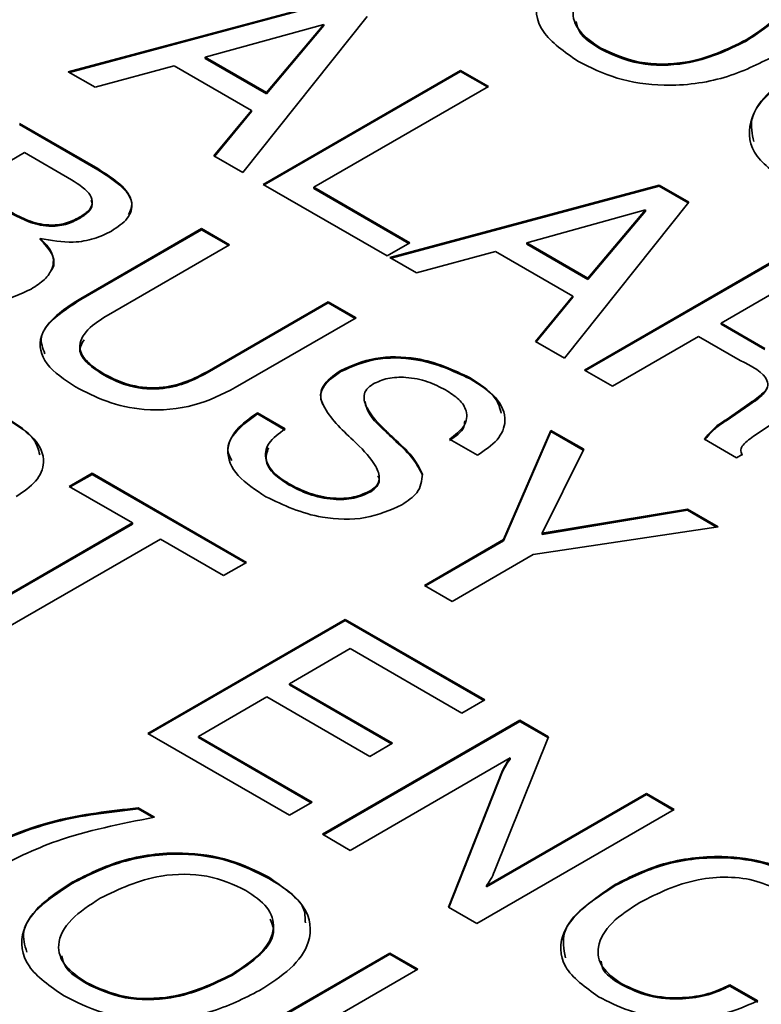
# Model space of a CAD drawing. Header units: millimetres. Extents: x 15 to 187, y 49 to 265.
# Tile 45 of 62: x 146.94 to 150.48, y 207.88 to 212.58. Entities that reach past the tile are written whole.
import ezdxf

# ---------------------------------------------------------------- set-up
doc = ezdxf.new("R2010")
doc.units = ezdxf.units.MM

msp = doc.modelspace()

# ---------------------------------------------------------------- linework, layer by layer
at = {"color": 7, "linetype": 'Continuous', "lineweight": 35}
for p, q in [((147.1693, 212.332), (148.4563, 212.6776)), ((147.1758, 212.3283), (148.4563, 212.6721)), ((148.597, 212.5964), (148.0034, 211.8505)), ((148.3902, 212.5585), (147.8234, 212.401)), ((148.1154, 212.2324), (148.3902, 212.5585)), ((148.1154, 212.227), (148.3902, 212.5531)), ((148.3902, 212.5531), (148.3902, 212.5585)), ((150.4063, 212.4786), (150.4063, 212.4841)), ((149.7122, 212.4397), (149.7122, 212.4452)), ((147.8234, 212.3955), (147.8234, 212.401)), ((147.8234, 212.401), (148.1154, 212.2324)), ((147.8234, 212.3955), (148.1154, 212.227)), ((147.6751, 212.361), (147.2972, 212.2582)), ((148.0442, 212.1479), (147.6751, 212.361)), ((148.1001, 211.7947), (149.0429, 212.3389)), ((149.0429, 212.3389), (149.1758, 212.2622)), ((149.0429, 212.3335), (149.0429, 212.3389)), ((147.2972, 212.2582), (147.1693, 212.332)), ((148.1048, 211.792), (149.0429, 212.3335)), ((149.0429, 212.3335), (149.1711, 212.2595)), ((149.1758, 212.2622), (148.3418, 211.7807)), ((148.1154, 212.227), (148.1154, 212.2324)), ((147.8653, 211.9302), (148.0442, 212.1479)), ((147.8683, 211.9284), (148.0442, 212.1425)), ((148.0442, 212.1425), (148.0442, 212.1479)), ((146.9361, 212.0856), (147.31, 211.8698)), ((146.9361, 212.0802), (147.31, 211.8643)), ((146.9602, 211.9461), (146.6822, 211.7856)), ((147.1848, 211.8165), (146.9602, 211.9461)), ((148.0034, 211.8505), (147.8653, 211.9302)), ((147.31, 211.8643), (147.31, 211.8698)), ((148.6923, 211.4528), (148.1001, 211.7947)), ((148.3418, 211.7807), (148.8011, 211.5156)), ((148.3418, 211.7753), (148.3418, 211.7807)), ((148.3418, 211.7753), (148.7964, 211.5128)), ((148.7044, 211.4458), (149.9913, 211.7914)), ((148.7109, 211.4421), (149.9913, 211.786)), ((149.9913, 211.7914), (150.1321, 211.7102)), ((149.9913, 211.786), (149.9913, 211.7914)), ((149.9913, 211.786), (150.1291, 211.7064)), ((150.1321, 211.7102), (149.5385, 210.9643)), ((147.2235, 211.6321), (147.2235, 211.6375)), ((149.9252, 211.6723), (149.3585, 211.5148)), ((149.6504, 211.3462), (149.9252, 211.6723)), ((149.6504, 211.3408), (149.9252, 211.6669)), ((149.9252, 211.6669), (149.9252, 211.6723)), ((147.2294, 211.2502), (147.8063, 211.5832)), ((147.2294, 211.2447), (147.8063, 211.5778)), ((147.8063, 211.5832), (147.9393, 211.5065)), ((147.8063, 211.5778), (147.8063, 211.5832)), ((147.8063, 211.5778), (147.9346, 211.5038)), ((147.0352, 211.5312), (147.0352, 211.5367)), ((147.9393, 211.5065), (147.361, 211.1726)), ((148.8011, 211.5156), (148.6923, 211.4528)), ((149.3585, 211.5094), (149.3585, 211.5148)), ((149.3585, 211.5148), (149.6504, 211.3462)), ((149.3585, 211.5094), (149.6504, 211.3408)), ((148.8323, 211.372), (148.7044, 211.4458)), ((149.2102, 211.4748), (148.8323, 211.372)), ((149.5792, 211.2617), (149.2102, 211.4748)), ((149.6352, 210.9085), (150.578, 211.4528)), ((149.6399, 210.9058), (150.578, 211.4473)), ((149.6504, 211.3408), (149.6504, 211.3462)), ((150.6008, 211.314), (150.2865, 211.1325)), ((149.4004, 211.044), (149.5792, 211.2617)), ((149.5792, 211.2563), (149.5792, 211.2617)), ((147.2294, 211.2447), (147.2294, 211.2502)), ((147.8324, 210.9005), (148.4107, 211.2344)), ((147.8324, 210.8951), (148.4107, 211.2289)), ((148.4107, 211.2344), (148.5437, 211.1576)), ((148.4107, 211.2289), (148.4107, 211.2344)), ((148.4107, 211.2289), (148.539, 211.1549)), ((149.4034, 211.0423), (149.5792, 211.2563)), ((148.5437, 211.1576), (147.9667, 210.8245)), ((150.2865, 211.1325), (150.4958, 211.0117)), ((150.2865, 211.1271), (150.2865, 211.1325)), ((150.2865, 211.1271), (150.4958, 211.0063)), ((149.5385, 210.9643), (149.4004, 211.044)), ((150.1791, 211.069), (149.7681, 210.8317)), ((150.3774, 210.9545), (150.1791, 211.069)), ((147.3404, 210.8838), (147.3404, 210.8893)), ((147.8324, 210.8951), (147.8324, 210.9005)), ((148.4713, 210.9011), (148.4713, 210.9065)), ((149.7681, 210.8317), (149.6352, 210.9085)), ((149.088, 210.8658), (149.088, 210.8713)), ((150.3103, 210.6713), (150.4242, 210.75)), ((150.3103, 210.6659), (150.4242, 210.7445)), ((150.4242, 210.7445), (150.4242, 210.75)), ((148.0723, 210.704), (148.2052, 210.6273)), ((148.0723, 210.6986), (148.0723, 210.704)), ((148.0723, 210.6986), (148.2052, 210.6218)), ((150.5963, 210.6958), (150.4497, 210.5976)), ((150.3064, 210.6691), (150.3103, 210.6713)), ((150.3064, 210.6636), (150.3064, 210.6691)), ((150.3064, 210.6636), (150.3103, 210.6659)), ((150.3103, 210.6659), (150.3103, 210.6713)), ((148.6857, 210.6138), (148.6857, 210.6192)), ((149.2478, 210.0987), (149.4744, 210.6203)), ((149.2478, 210.0933), (149.4744, 210.6149)), ((149.4744, 210.6203), (149.6306, 210.5301)), ((149.4744, 210.6149), (149.4744, 210.6203)), ((149.4744, 210.6149), (149.6285, 210.5259)), ((148.7238, 210.5771), (148.7238, 210.5826)), ((148.734, 210.5675), (148.734, 210.573)), ((149.1239, 210.5017), (148.9903, 210.5781)), ((150.3604, 210.4898), (150.207, 210.5783)), ((149.6306, 210.5301), (149.4323, 210.1296)), ((150.387, 210.5052), (150.3604, 210.4898)), ((150.3846, 210.5099), (150.387, 210.4997)), ((147.1742, 210.3531), (147.283, 210.4159)), ((147.283, 210.4159), (148.0203, 209.9902)), ((147.283, 210.4104), (147.283, 210.4159)), ((148.8602, 210.406), (148.8602, 210.4114)), ((147.1789, 210.3503), (147.283, 210.4104)), ((147.283, 210.4104), (148.0156, 209.9875)), ((148.2218, 210.361), (148.2218, 210.3665)), ((147.4764, 210.1786), (147.1742, 210.3531)), ((148.6143, 210.3277), (148.6143, 210.3331)), ((149.4323, 210.1296), (150.1258, 210.2443)), ((149.4323, 210.1241), (150.1258, 210.2388)), ((150.1258, 210.2443), (150.2722, 210.1598)), ((150.1258, 210.2388), (150.1258, 210.2443)), ((150.1258, 210.2388), (150.2647, 210.1586)), ((146.6423, 209.6971), (147.4764, 210.1786)), ((147.4764, 210.1732), (147.4764, 210.1786)), ((146.6471, 209.6944), (147.4764, 210.1732)), ((150.2722, 210.1598), (149.3896, 210.0271)), ((149.4323, 210.1241), (149.4323, 210.1296)), ((147.6093, 210.1018), (146.7753, 209.6204)), ((147.9115, 209.9274), (147.6093, 210.1018)), ((148.87, 209.8807), (149.2478, 210.0987)), ((148.8747, 209.8779), (149.2478, 210.0933)), ((149.2478, 210.0933), (149.2478, 210.0987)), ((148.0203, 209.9902), (147.9115, 209.9274)), ((149.3896, 210.0271), (149.003, 209.8039)), ((149.003, 209.8039), (148.87, 209.8807)), ((147.5489, 209.1738), (148.4917, 209.7181)), ((147.5536, 209.1711), (148.4917, 209.7126)), ((148.4917, 209.7181), (149.158, 209.3334)), ((148.4917, 209.7126), (148.4917, 209.7181)), ((148.4917, 209.7126), (149.1533, 209.3307)), ((148.5159, 209.5785), (148.2258, 209.411)), ((149.0492, 209.2706), (148.5159, 209.5785)), ((148.2258, 209.411), (148.7183, 209.1267)), ((148.2258, 209.4056), (148.2258, 209.411)), ((148.2258, 209.4056), (148.7136, 209.124)), ((148.117, 209.3482), (147.7906, 209.1598)), ((148.6095, 209.0639), (148.117, 209.3482)), ((149.158, 209.3334), (149.0492, 209.2706)), ((148.3829, 208.6923), (149.3257, 209.2366)), ((149.3257, 209.2366), (149.4619, 209.158)), ((149.3257, 209.2312), (149.3257, 209.2366)), ((148.3876, 208.6896), (149.3257, 209.2312)), ((149.3257, 209.2312), (149.4601, 209.1536)), ((148.2258, 208.783), (147.5489, 209.1738)), ((147.7906, 209.1598), (148.3346, 208.8458)), ((147.7906, 209.1544), (147.7906, 209.1598)), ((147.7906, 209.1544), (148.3298, 208.8431)), ((149.4619, 209.158), (149.205, 208.5156)), ((148.7183, 209.1267), (148.6095, 209.0639)), ((149.28, 209.0567), (148.5159, 208.6156)), ((149.28, 209.0513), (149.28, 209.0567)), ((148.9854, 208.3445), (149.2434, 208.9974)), ((148.9871, 208.3435), (149.2434, 208.9919)), ((149.2434, 208.9919), (149.2434, 208.9974)), ((149.1659, 208.4466), (149.9301, 208.8877)), ((149.1659, 208.4411), (149.9301, 208.8823)), ((149.9301, 208.8877), (150.063, 208.8109)), ((149.9301, 208.8823), (149.9301, 208.8877)), ((149.9301, 208.8823), (150.0583, 208.8082)), ((147.5039, 208.8188), (147.5815, 208.774)), ((147.5039, 208.8133), (147.5039, 208.8188)), ((147.5039, 208.8133), (147.5749, 208.7723)), ((148.3346, 208.8458), (148.2258, 208.783)), ((150.063, 208.8109), (149.1202, 208.2667)), ((148.5159, 208.6156), (148.3829, 208.6923)), ((148.1264, 208.4819), (148.1264, 208.4873)), ((147.1887, 208.458), (147.1887, 208.4634)), ((149.1659, 208.4411), (149.1659, 208.4466)), ((149.7814, 208.4476), (149.7814, 208.453)), ((149.1202, 208.2667), (148.9854, 208.3445)), ((148.1287, 207.7919), (148.7056, 208.125)), ((148.1287, 207.7865), (148.7056, 208.1196)), ((148.7056, 208.125), (148.8386, 208.0483)), ((148.7056, 208.1196), (148.7056, 208.125)), ((148.7056, 208.1196), (148.8339, 208.0455)), ((147.9502, 208.0184), (147.9502, 208.0238)), ((148.8386, 208.0483), (148.2603, 207.7144)), ((147.2561, 207.9795), (147.2561, 207.9849)), ((149.8124, 207.9733), (149.8124, 207.9787)), ((150.329, 207.9736), (150.4619, 207.8968)), ((150.329, 207.9682), (150.329, 207.9736)), ((150.329, 207.9682), (150.4619, 207.8914))]:
    msp.add_line(p, q, dxfattribs=at)
for points, knots in [([(149.6035, 212.3824), (149.5388, 212.4269), (149.4097, 212.5157), (149.3892, 212.6846), (149.4879, 212.8229), (149.5925, 212.8901), (149.6448, 212.9237)], [0, 0, 0, 0, 0.2799747, 0.5585368, 0.7789397, 1, 1, 1, 1]), ([(150.4063, 212.4841), (150.4557, 212.5159), (150.5542, 212.5792), (150.6204, 212.6956), (150.5872, 212.8077), (150.5116, 212.8591), (150.4737, 212.8848)], [0, 0, 0, 0, 0.28094, 0.560286, 0.779784, 1, 1, 1, 1]), ([(149.7778, 212.8469), (149.7283, 212.8151), (149.6297, 212.7515), (149.5645, 212.6345), (149.5983, 212.5223), (149.6742, 212.4709), (149.7122, 212.4452)], [0, 0, 0, 0, 0.280915, 0.560221, 0.779754, 1, 1, 1, 1]), ([(150.4063, 212.4786), (150.4546, 212.5103), (150.5508, 212.5733), (150.6209, 212.6749), (150.5963, 212.7322), (150.5895, 212.7482)], [0, 0, 0, 0, 0.420426, 0.838467, 1, 1, 1, 1]), ([(149.5953, 212.5722), (149.5989, 212.5547), (149.6093, 212.5036), (149.6714, 212.4651), (149.7122, 212.4397)], [0, 0, 0, 0, 0.341612, 1, 1, 1, 1]), ([(149.7122, 212.4452), (149.7706, 212.4181), (149.8871, 212.3641), (150.1699, 212.3685), (150.3166, 212.4402), (150.4063, 212.4841)], [0, 0, 0, 0, 0.280273, 0.559939, 1, 1, 1, 1]), ([(149.7122, 212.4397), (149.7706, 212.4127), (149.8871, 212.3587), (150.1699, 212.3631), (150.3166, 212.4348), (150.4063, 212.4786)], [0, 0, 0, 0, 0.280273, 0.559939, 1, 1, 1, 1]), ([(150.5393, 212.4073), (150.4645, 212.3692), (150.3153, 212.2933), (150.0347, 212.2547), (149.7806, 212.2933), (149.6626, 212.3526), (149.6035, 212.3824)], [0, 0, 0, 0, 0.2806789, 0.5596353, 0.7794046, 1, 1, 1, 1]), ([(150.5986, 211.8079), (150.538, 211.8522), (150.4169, 211.9408), (150.4147, 212.1044), (150.5068, 212.2387), (150.6081, 212.3041), (150.6588, 212.3368)], [0, 0, 0, 0, 0.27927, 0.558399, 0.778964, 1, 1, 1, 1]), ([(150.4427, 211.9986), (150.4348, 212.0352), (150.4174, 212.1156), (150.5094, 212.2335), (150.609, 212.2987), (150.6588, 212.3313)], [0, 0, 0, 0, 0.294374, 0.646811, 1, 1, 1, 1]), ([(147.31, 211.8698), (147.3476, 211.8462), (147.4224, 211.7993), (147.4856, 211.7145), (147.4617, 211.6291), (147.4042, 211.5909), (147.3754, 211.5717)], [0, 0, 0, 0, 0.281295, 0.560636, 0.779707, 1, 1, 1, 1]), ([(147.31, 211.8643), (147.3469, 211.8409), (147.4204, 211.7942), (147.4864, 211.7154), (147.4652, 211.6671), (147.4577, 211.6502)], [0, 0, 0, 0, 0.395258, 0.787771, 1, 1, 1, 1]), ([(147.2235, 211.6375), (147.2384, 211.6472), (147.2681, 211.6664), (147.2891, 211.7044), (147.2724, 211.7611), (147.2209, 211.7936), (147.1848, 211.8165)], [0, 0, 0, 0, 0.18733, 0.373904, 0.560502, 1, 1, 1, 1]), ([(147.2235, 211.6321), (147.2381, 211.6417), (147.2673, 211.6609), (147.2883, 211.6934), (147.2811, 211.7129), (147.2785, 211.7198)], [0, 0, 0, 0, 0.393841, 0.78609, 1, 1, 1, 1]), ([(146.897, 211.6616), (146.9228, 211.6478), (146.9742, 211.6204), (147.0669, 211.5956), (147.1609, 211.6055), (147.2026, 211.6268), (147.2235, 211.6375)], [0, 0, 0, 0, 0.281369, 0.560559, 0.779458, 1, 1, 1, 1]), ([(146.897, 211.6562), (146.9228, 211.6424), (146.9742, 211.6149), (147.0669, 211.5901), (147.1609, 211.6001), (147.2026, 211.6214), (147.2235, 211.6321)], [0, 0, 0, 0, 0.281369, 0.560559, 0.779458, 1, 1, 1, 1]), ([(147.3754, 211.5717), (147.3492, 211.5586), (147.2969, 211.5323), (147.1738, 211.5112), (147.0877, 211.527), (147.0352, 211.5367)], [0, 0, 0, 0, 0.281021, 0.561457, 1, 1, 1, 1]), ([(147.0352, 211.5367), (147.0569, 211.5149), (147.1002, 211.4715), (147.1012, 211.3994), (147.0602, 211.3389), (147.0151, 211.3096), (146.9925, 211.2949)], [0, 0, 0, 0, 0.279975, 0.559227, 0.779449, 1, 1, 1, 1]), ([(147.0352, 211.5312), (147.0561, 211.5097), (147.0977, 211.4666), (147.1072, 211.4111), (147.09, 211.3865), (147.0888, 211.3849)], [0, 0, 0, 0, 0.483406, 0.965563, 1, 1, 1, 1]), ([(146.9925, 211.2949), (146.9422, 211.2711), (146.8415, 211.2237), (146.6526, 211.2198), (146.4983, 211.2564), (146.4231, 211.2954), (146.3855, 211.3149)], [0, 0, 0, 0, 0.279618, 0.55842, 0.778915, 1, 1, 1, 1]), ([(147.2044, 210.8282), (147.152, 210.8624), (147.0477, 210.9305), (147.0194, 211.0639), (147.1051, 211.1715), (147.1879, 211.2239), (147.2294, 211.2502)], [0, 0, 0, 0, 0.280565, 0.558332, 0.778736, 1, 1, 1, 1]), ([(147.0574, 210.9862), (147.0474, 211.0126), (147.024, 211.0744), (147.1075, 211.1663), (147.1887, 211.2186), (147.2294, 211.2447)], [0, 0, 0, 0, 0.272025, 0.635304, 1, 1, 1, 1]), ([(147.361, 211.1726), (147.3253, 211.1501), (147.2542, 211.1054), (147.2093, 211.0192), (147.2571, 210.9426), (147.3126, 210.9071), (147.3404, 210.8893)], [0, 0, 0, 0, 0.281156, 0.559289, 0.779022, 1, 1, 1, 1]), ([(147.245, 211.0529), (147.2357, 211.038), (147.212, 211.0001), (147.2589, 210.9369), (147.3132, 210.9016), (147.3404, 210.8838)], [0, 0, 0, 0, 0.245192, 0.62153, 1, 1, 1, 1]), ([(148.4713, 210.9065), (148.5236, 210.9297), (148.6281, 210.9762), (148.8768, 210.9708), (149.0079, 210.909), (149.088, 210.8713)], [0, 0, 0, 0, 0.280081, 0.560249, 1, 1, 1, 1]), ([(148.4713, 210.9011), (148.5236, 210.9243), (148.6281, 210.9708), (148.8768, 210.9653), (149.0079, 210.9036), (149.088, 210.8658)], [0, 0, 0, 0, 0.280081, 0.560249, 1, 1, 1, 1]), ([(150.4242, 210.75), (150.4466, 210.7657), (150.4802, 210.7894), (150.5124, 210.8267), (150.5041, 210.8902), (150.4338, 210.9259), (150.3774, 210.9545)], [0, 0, 0, 0, 0.251037, 0.37643, 0.500333, 1, 1, 1, 1]), ([(147.3404, 210.8893), (147.3803, 210.8688), (147.4597, 210.8281), (147.6159, 210.8177), (147.7407, 210.8521), (147.8018, 210.8844), (147.8324, 210.9005)], [0, 0, 0, 0, 0.280597, 0.558183, 0.778693, 1, 1, 1, 1]), ([(147.3404, 210.8838), (147.3803, 210.8634), (147.4597, 210.8227), (147.6159, 210.8122), (147.7407, 210.8467), (147.8018, 210.8789), (147.8324, 210.8951)], [0, 0, 0, 0, 0.280597, 0.558183, 0.778693, 1, 1, 1, 1]), ([(148.3852, 210.7431), (148.3806, 210.7548), (148.3699, 210.7815), (148.3856, 210.8407), (148.4371, 210.877), (148.4713, 210.9011)], [0, 0, 0, 0, 0.2064825, 0.4719985, 1, 1, 1, 1]), ([(148.5297, 210.5732), (148.4734, 210.6262), (148.403, 210.6925), (148.3701, 210.7836), (148.385, 210.8461), (148.4369, 210.8824), (148.4713, 210.9065)], [0, 0, 0, 0, 0.500943, 0.626188, 0.751268, 1, 1, 1, 1]), ([(148.6239, 210.8411), (148.613, 210.8332), (148.591, 210.8174), (148.5764, 210.7771), (148.5988, 210.7066), (148.6509, 210.6542), (148.6857, 210.6192)], [0, 0, 0, 0, 0.12479, 0.249814, 0.499493, 1, 1, 1, 1]), ([(148.9711, 210.8132), (148.9436, 210.8274), (148.8888, 210.8557), (148.7907, 210.8764), (148.6923, 210.8728), (148.6467, 210.8517), (148.6239, 210.8411)], [0, 0, 0, 0, 0.281007, 0.560859, 0.780365, 1, 1, 1, 1]), ([(149.088, 210.8713), (149.133, 210.8418), (149.2227, 210.783), (149.2692, 210.6729), (149.2279, 210.5722), (149.1586, 210.5252), (149.1239, 210.5017)], [0, 0, 0, 0, 0.28065, 0.559701, 0.779492, 1, 1, 1, 1]), ([(149.088, 210.8658), (149.1359, 210.8367), (149.2136, 210.7895), (149.2307, 210.7261), (149.2373, 210.7018)], [0, 0, 0, 0, 0.617286, 1, 1, 1, 1]), ([(147.9667, 210.8245), (147.9053, 210.793), (147.783, 210.7304), (147.5456, 210.7076), (147.3468, 210.7538), (147.2519, 210.8034), (147.2044, 210.8282)], [0, 0, 0, 0, 0.28063, 0.558736, 0.77891, 1, 1, 1, 1]), ([(148.9903, 210.5781), (149.0165, 210.598), (149.0687, 210.6375), (149.0795, 210.7096), (149.0388, 210.7698), (148.9937, 210.7987), (148.9711, 210.8132)], [0, 0, 0, 0, 0.280266, 0.558887, 0.779096, 1, 1, 1, 1]), ([(150.4242, 210.7445), (150.4478, 210.7601), (150.4822, 210.7829), (150.5004, 210.811), (150.5062, 210.8199)], [0, 0, 0, 0, 0.68392, 1, 1, 1, 1]), ([(148.5877, 210.7582), (148.5898, 210.7461), (148.5986, 210.6938), (148.6478, 210.6486), (148.6857, 210.6138)], [0, 0, 0, 0, 0.2314615, 1, 1, 1, 1]), ([(147.9502, 210.476), (147.9422, 210.4911), (147.9172, 210.538), (147.9665, 210.6213), (148.037, 210.6728), (148.0723, 210.6986)], [0, 0, 0, 0, 0.1903152, 0.594391, 1, 1, 1, 1]), ([(148.1127, 210.3039), (148.0639, 210.3357), (147.9666, 210.3989), (147.9148, 210.5182), (147.9634, 210.6263), (148.0359, 210.6781), (148.0723, 210.704)], [0, 0, 0, 0, 0.280657, 0.559429, 0.779298, 1, 1, 1, 1]), ([(146.8845, 210.6738), (146.9294, 210.6443), (147.0192, 210.5855), (147.0657, 210.4755), (147.0244, 210.3747), (146.9551, 210.3277), (146.9203, 210.3042)], [0, 0, 0, 0, 0.28065, 0.559701, 0.779492, 1, 1, 1, 1]), ([(146.8845, 210.6684), (146.9324, 210.6392), (147.0101, 210.5921), (147.0272, 210.5286), (147.0337, 210.5044)], [0, 0, 0, 0, 0.617286, 1, 1, 1, 1]), ([(148.9903, 210.5727), (149.0193, 210.5923), (149.0606, 210.6202), (149.0622, 210.6558), (149.0627, 210.6664)], [0, 0, 0, 0, 0.701917, 1, 1, 1, 1]), ([(150.207, 210.5783), (150.2216, 210.5967), (150.2478, 210.6295), (150.2884, 210.6569), (150.3064, 210.6691)], [0, 0, 0, 0, 0.558411, 1, 1, 1, 1]), ([(150.207, 210.5729), (150.2216, 210.5912), (150.2478, 210.6241), (150.2884, 210.6515), (150.3064, 210.6636)], [0, 0, 0, 0, 0.558411, 1, 1, 1, 1]), ([(148.2052, 210.6273), (148.1752, 210.6056), (148.1151, 210.5624), (148.1049, 210.4823), (148.1472, 210.415), (148.1969, 210.3827), (148.2218, 210.3665)], [0, 0, 0, 0, 0.279918, 0.55883, 0.779103, 1, 1, 1, 1]), ([(148.6857, 210.6192), (148.6928, 210.6124), (148.7054, 210.6001), (148.7182, 210.5879), (148.7238, 210.5826)], [0, 0, 0, 0, 0.559999, 1, 1, 1, 1]), ([(148.6857, 210.6138), (148.6928, 210.6069), (148.7054, 210.5947), (148.7182, 210.5825), (148.7238, 210.5771)], [0, 0, 0, 0, 0.559999, 1, 1, 1, 1]), ([(148.5459, 210.5582), (148.5428, 210.5609), (148.5372, 210.5659), (148.532, 210.571), (148.5297, 210.5732)], [0, 0, 0, 0, 0.560002, 1, 1, 1, 1]), ([(148.6143, 210.3331), (148.6253, 210.3412), (148.6472, 210.3574), (148.6591, 210.3986), (148.6338, 210.4695), (148.5811, 210.5227), (148.5459, 210.5582)], [0, 0, 0, 0, 0.124674, 0.249605, 0.499326, 1, 1, 1, 1]), ([(148.7238, 210.5826), (148.7258, 210.5808), (148.7294, 210.5777), (148.7326, 210.5744), (148.734, 210.573)], [0, 0, 0, 0, 0.55994, 1, 1, 1, 1]), ([(148.7238, 210.5771), (148.7258, 210.5754), (148.7294, 210.5722), (148.7326, 210.569), (148.734, 210.5675)], [0, 0, 0, 0, 0.55994, 1, 1, 1, 1]), ([(148.734, 210.573), (148.765, 210.5446), (148.8202, 210.4941), (148.848, 210.4366), (148.8602, 210.4114)], [0, 0, 0, 0, 0.560907, 1, 1, 1, 1]), ([(148.734, 210.5675), (148.765, 210.5392), (148.8202, 210.4886), (148.848, 210.4312), (148.8602, 210.406)], [0, 0, 0, 0, 0.560907, 1, 1, 1, 1]), ([(150.4497, 210.5976), (150.4279, 210.5827), (150.3975, 210.5619), (150.378, 210.5278), (150.384, 210.5127), (150.387, 210.5052)], [0, 0, 0, 0, 0.560677, 0.780654, 1, 1, 1, 1]), ([(148.1257, 210.5375), (148.1186, 210.5157), (148.1045, 210.4724), (148.1481, 210.4094), (148.1972, 210.3772), (148.2218, 210.361)], [0, 0, 0, 0, 0.337235, 0.668148, 1, 1, 1, 1]), ([(148.8602, 210.4114), (148.8572, 210.3805), (148.8519, 210.3251), (148.7897, 210.2834), (148.7622, 210.265)], [0, 0, 0, 0, 0.558284, 1, 1, 1, 1]), ([(148.2218, 210.3665), (148.2528, 210.3502), (148.3145, 210.3179), (148.4251, 210.293), (148.5369, 210.297), (148.5885, 210.3211), (148.6143, 210.3331)], [0, 0, 0, 0, 0.281124, 0.560949, 0.780338, 1, 1, 1, 1]), ([(148.6143, 210.3277), (148.6251, 210.3357), (148.6466, 210.3519), (148.6573, 210.38), (148.6509, 210.397), (148.6482, 210.404)], [0, 0, 0, 0, 0.3691859, 0.739131, 1, 1, 1, 1]), ([(148.2218, 210.361), (148.2528, 210.3448), (148.3145, 210.3124), (148.4251, 210.2875), (148.5369, 210.2915), (148.5885, 210.3156), (148.6143, 210.3277)], [0, 0, 0, 0, 0.281124, 0.560949, 0.780338, 1, 1, 1, 1]), ([(148.7622, 210.265), (148.7072, 210.2402), (148.5971, 210.1908), (148.3342, 210.1978), (148.1967, 210.2637), (148.1127, 210.3039)], [0, 0, 0, 0, 0.28001, 0.560069, 1, 1, 1, 1]), ([(149.2434, 208.9974), (149.2489, 209.0087), (149.2589, 209.029), (149.2736, 209.0482), (149.28, 209.0567)], [0, 0, 0, 0, 0.5599377, 1, 1, 1, 1]), ([(149.2434, 208.9919), (149.2489, 209.0033), (149.2589, 209.0235), (149.2736, 209.0428), (149.28, 209.0513)], [0, 0, 0, 0, 0.5599377, 1, 1, 1, 1]), ([(146.6806, 208.5888), (146.8169, 208.6533), (147.0605, 208.7686), (147.3682, 208.8034), (147.5039, 208.8188)], [0, 0, 0, 0, 0.55912, 1, 1, 1, 1]), ([(146.6806, 208.5834), (146.8169, 208.6478), (147.0605, 208.7631), (147.3682, 208.798), (147.5039, 208.8133)], [0, 0, 0, 0, 0.55912, 1, 1, 1, 1]), ([(147.5815, 208.774), (147.4199, 208.7421), (147.1314, 208.6852), (146.9023, 208.5698), (146.8015, 208.5191)], [0, 0, 0, 0, 0.55994, 1, 1, 1, 1]), ([(147.1887, 208.4634), (147.2637, 208.5016), (147.4133, 208.5776), (147.6947, 208.6159), (147.9491, 208.5767), (148.0672, 208.5171), (148.1264, 208.4873)], [0, 0, 0, 0, 0.280656, 0.559563, 0.779404, 1, 1, 1, 1]), ([(147.1887, 208.458), (147.2637, 208.4961), (147.4133, 208.5721), (147.6947, 208.6104), (147.9491, 208.5712), (148.0672, 208.5117), (148.1264, 208.4819)], [0, 0, 0, 0, 0.280656, 0.559563, 0.779404, 1, 1, 1, 1]), ([(149.7814, 208.453), (149.8543, 208.4896), (149.9995, 208.5627), (150.2711, 208.5976), (150.5177, 208.5628), (150.6324, 208.5056), (150.6899, 208.477)], [0, 0, 0, 0, 0.280548, 0.559656, 0.779524, 1, 1, 1, 1]), ([(149.7814, 208.4476), (149.8543, 208.4842), (149.9995, 208.5572), (150.2711, 208.5921), (150.5177, 208.5574), (150.6324, 208.5002), (150.6899, 208.4715)], [0, 0, 0, 0, 0.280548, 0.559656, 0.779524, 1, 1, 1, 1]), ([(148.0176, 208.4245), (147.9592, 208.4517), (147.8426, 208.506), (147.5589, 208.5027), (147.4117, 208.4307), (147.3216, 208.3867)], [0, 0, 0, 0, 0.280387, 0.559941, 1, 1, 1, 1]), ([(148.1264, 208.4873), (148.191, 208.4429), (148.32, 208.3542), (148.3393, 208.1855), (148.2402, 208.0475), (148.1355, 207.9806), (148.0831, 207.9471)], [0, 0, 0, 0, 0.279949, 0.558467, 0.77891, 1, 1, 1, 1]), ([(149.205, 208.5156), (149.1994, 208.5024), (149.1893, 208.4788), (149.1731, 208.4564), (149.1659, 208.4466)], [0, 0, 0, 0, 0.560126, 1, 1, 1, 1]), ([(150.5728, 208.419), (150.5363, 208.4372), (150.4633, 208.4736), (150.3187, 208.4931), (150.109, 208.4729), (149.9853, 208.4107), (149.8985, 208.3671)], [0, 0, 0, 0, 0.1871558, 0.373835, 0.5608419, 1, 1, 1, 1]), ([(147.1473, 207.9221), (147.0826, 207.9666), (146.9536, 208.0554), (146.9331, 208.2244), (147.0318, 208.3627), (147.1363, 208.4298), (147.1887, 208.4634)], [0, 0, 0, 0, 0.2799747, 0.5585368, 0.7789397, 1, 1, 1, 1]), ([(146.9713, 208.1304), (146.9616, 208.1631), (146.9384, 208.2407), (147.0349, 208.3575), (147.1374, 208.4245), (147.1887, 208.458)], [0, 0, 0, 0, 0.26602, 0.632463, 1, 1, 1, 1]), ([(148.1264, 208.4819), (148.1979, 208.4381), (148.2994, 208.3759), (148.3011, 208.2935), (148.3015, 208.2692)], [0, 0, 0, 0, 0.704617, 1, 1, 1, 1]), ([(149.7012, 207.9173), (149.6385, 207.9621), (149.5132, 208.0516), (149.515, 208.2696), (149.6803, 208.3834), (149.7814, 208.453)], [0, 0, 0, 0, 0.2805103, 0.5601913, 1, 1, 1, 1]), ([(149.5432, 208.1034), (149.5361, 208.1441), (149.5133, 208.2751), (149.6721, 208.3772), (149.7814, 208.4476)], [0, 0, 0, 0, 0.310933, 1, 1, 1, 1]), ([(147.9502, 208.0238), (147.9996, 208.0556), (148.0981, 208.119), (148.1643, 208.2354), (148.1311, 208.3475), (148.0555, 208.3988), (148.0176, 208.4245)], [0, 0, 0, 0, 0.28094, 0.560286, 0.779784, 1, 1, 1, 1]), ([(147.3216, 208.3867), (147.2722, 208.3548), (147.1735, 208.2913), (147.1084, 208.1743), (147.1422, 208.0621), (147.2181, 208.0107), (147.2561, 207.9849)], [0, 0, 0, 0, 0.280915, 0.560221, 0.779754, 1, 1, 1, 1]), ([(149.8985, 208.3671), (149.8509, 208.3364), (149.7559, 208.275), (149.6904, 208.1644), (149.7056, 208.0549), (149.7768, 208.0041), (149.8124, 207.9787)], [0, 0, 0, 0, 0.2809561, 0.5607017, 0.7802764, 1, 1, 1, 1]), ([(147.9502, 208.0184), (147.9984, 208.05), (148.0947, 208.1131), (148.1648, 208.2147), (148.1402, 208.272), (148.1333, 208.288)], [0, 0, 0, 0, 0.4204262, 0.8384668, 1, 1, 1, 1]), ([(147.1392, 208.112), (147.1428, 208.0945), (147.1532, 208.0433), (147.2152, 208.0048), (147.2561, 207.9795)], [0, 0, 0, 0, 0.341612, 1, 1, 1, 1]), ([(149.7144, 208.0864), (149.7156, 208.0752), (149.72, 208.0316), (149.773, 207.9981), (149.8124, 207.9733)], [0, 0, 0, 0, 0.256566, 1, 1, 1, 1]), ([(147.2561, 207.9849), (147.3144, 207.9579), (147.431, 207.9039), (147.7138, 207.9083), (147.8605, 207.98), (147.9502, 208.0238)], [0, 0, 0, 0, 0.280273, 0.559939, 1, 1, 1, 1]), ([(147.2561, 207.9795), (147.3144, 207.9524), (147.431, 207.8984), (147.7138, 207.9028), (147.8605, 207.9745), (147.9502, 208.0184)], [0, 0, 0, 0, 0.280273, 0.559939, 1, 1, 1, 1]), ([(149.8124, 207.9787), (149.8542, 207.9586), (149.9377, 207.9183), (150.093, 207.9065), (150.2293, 207.9276), (150.2957, 207.9583), (150.329, 207.9736)], [0, 0, 0, 0, 0.279977, 0.559263, 0.779384, 1, 1, 1, 1]), ([(149.8124, 207.9733), (149.8542, 207.9531), (149.9377, 207.9129), (150.093, 207.9011), (150.2293, 207.9221), (150.2957, 207.9528), (150.329, 207.9682)], [0, 0, 0, 0, 0.279977, 0.559263, 0.779384, 1, 1, 1, 1]), ([(148.0831, 207.9471), (148.0083, 207.909), (147.8591, 207.8331), (147.5786, 207.7945), (147.3245, 207.833), (147.2064, 207.8924), (147.1473, 207.9221)], [0, 0, 0, 0, 0.280679, 0.559635, 0.779405, 1, 1, 1, 1]), ([(150.4619, 207.8968), (150.3976, 207.8691), (150.2692, 207.8136), (150.0378, 207.8058), (149.8421, 207.8454), (149.7482, 207.8934), (149.7012, 207.9173)], [0, 0, 0, 0, 0.279832, 0.558925, 0.779229, 1, 1, 1, 1])]:
    msp.add_open_spline(points, degree=3, knots=knots, dxfattribs=at)

doc.saveas('drawing.dxf')
